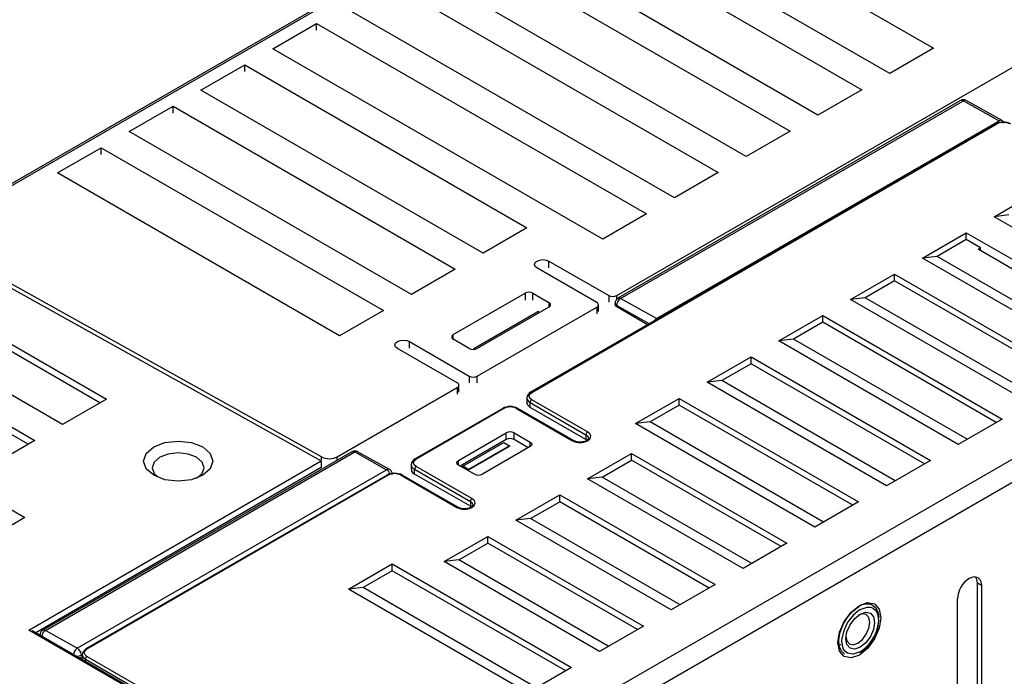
# Model space of a CAD drawing. Header units: millimetres. Extents: x 0 to 1118, y 0 to 864.
# Tile 17 of 20: x 733 to 820, y 695 to 753. Entities that reach past the tile are written whole.
import ezdxf

# ---------------------------------------------------------------- set-up
doc = ezdxf.new("R2010")
doc.units = ezdxf.units.MM
doc.header["$LTSCALE"] = 4

msp = doc.modelspace()

# ---------------------------------------------------------------- linework, layer by layer
for p, q in [((821.988, 789.941), (724.45, 733.633)), ((724.704, 733.611), (822.233, 789.913)), ((784.919, 767.147), (814.193, 750.248)), ((810.304, 748.003), (781.029, 764.902)), ((778.555, 763.473), (807.829, 746.574)), ((803.94, 744.329), (774.666, 761.228)), ((772.191, 759.8), (801.465, 742.9)), ((797.576, 740.655), (768.302, 757.555)), ((765.827, 756.126), (795.101, 739.226)), ((791.212, 736.981), (761.938, 753.881)), ((786.085, 728.307), (828.618, 752.86)), ((755.574, 750.207), (759.463, 752.452)), ((759.463, 752.452), (788.737, 735.552)), ((759.463, 751.852), (759.463, 752.452)), ((814.193, 750.248), (810.304, 748.003)), ((784.848, 733.307), (755.574, 750.207)), ((749.21, 746.533), (753.099, 748.778)), ((753.099, 748.778), (778.13, 734.328)), ((753.099, 748.179), (753.099, 748.778)), ((774.241, 732.083), (749.21, 746.533)), ((807.829, 746.574), (803.94, 744.329)), ((742.846, 742.859), (746.735, 745.104)), ((746.735, 745.104), (771.766, 730.654)), ((746.735, 744.505), (746.735, 745.104)), ((816.594, 745.616), (786.189, 728.063)), ((786.433, 728.042), (816.838, 745.595)), ((816.838, 745.595), (820.026, 743.818)), ((820.275, 743.844), (817.088, 745.62)), ((819.714, 743.543), (778.455, 719.724)), ((778.555, 719.714), (819.814, 743.533)), ((789.621, 726.266), (820.026, 743.818)), ((767.877, 728.409), (742.846, 742.859)), ((801.465, 742.9), (797.576, 740.655)), ((736.482, 739.185), (740.371, 741.43)), ((740.371, 741.43), (765.402, 726.98)), ((740.371, 740.831), (740.371, 741.43)), ((761.513, 724.735), (736.482, 739.185)), ((795.101, 739.226), (791.212, 736.981)), ((819.567, 735.307), (823.456, 737.553)), ((788.737, 735.552), (784.848, 733.307)), ((820.865, 735.457), (819.567, 735.307)), ((826.991, 731.021), (819.567, 735.307)), ((778.13, 734.328), (774.241, 732.083)), ((813.203, 731.634), (817.092, 733.879)), ((817.092, 733.879), (833.002, 724.694)), ((817.092, 733.279), (817.092, 733.879)), ((724.382, 733.425), (759.876, 713.637)), ((759.898, 713.991), (724.704, 733.611)), ((817.092, 733.279), (814.501, 731.783)), ((818.365, 732.544), (817.092, 733.279)), ((818.137, 732.413), (818.365, 732.544)), ((832.255, 724.263), (818.137, 732.413)), ((818.365, 732.281), (818.365, 732.544)), ((780.075, 731.368), (785.378, 728.307)), ((780.075, 730.769), (780.075, 731.368)), ((814.501, 731.783), (813.203, 731.634)), ((829.113, 722.449), (813.203, 731.634)), ((829.891, 722.899), (814.501, 731.783)), ((771.766, 730.654), (767.877, 728.409)), ((784.318, 727.694), (779.014, 730.756)), ((806.839, 727.96), (810.728, 730.205)), ((810.728, 730.205), (826.638, 721.02)), ((810.728, 729.605), (810.728, 730.205)), ((722.693, 729.593), (740.83, 719.122)), ((810.728, 729.605), (808.137, 728.11)), ((826.119, 720.721), (810.728, 729.605)), ((740.247, 718.786), (722.693, 728.919)), ((771.59, 724.837), (777.954, 728.511)), ((777.954, 728.511), (777.954, 727.911)), ((778.661, 728.511), (780.075, 727.694)), ((778.661, 727.911), (778.661, 728.511)), ((780.075, 727.694), (780.075, 727.286)), ((785.378, 728.307), (785.378, 727.707)), ((785.939, 727.63), (785.939, 727.503)), ((786.085, 727.982), (786.085, 728.307)), ((789.621, 726.266), (786.433, 728.042)), ((808.137, 728.11), (806.839, 727.96)), ((822.749, 718.775), (806.839, 727.96)), ((823.527, 719.225), (808.137, 728.11)), ((736.941, 716.877), (718.804, 727.347)), ((765.402, 726.98), (761.513, 724.735)), ((773.4, 723.6), (779.057, 726.866)), ((773.428, 723.612), (779.085, 726.878)), ((773.711, 721.163), (784.318, 727.286)), ((780.075, 727.286), (773.711, 723.612)), ((779.057, 726.866), (779.085, 726.878)), ((779.226, 726.796), (779.085, 726.878)), ((784.318, 727.286), (784.318, 726.687)), ((784.464, 726.891), (784.464, 727.49)), ((786.085, 727.299), (786.085, 727.426)), ((786.085, 727.426), (788.992, 725.807)), ((788.831, 725.714), (786.085, 727.299)), ((716.329, 725.919), (734.466, 715.448)), ((800.475, 724.286), (804.364, 726.531)), ((804.364, 725.932), (801.773, 724.436)), ((804.364, 726.531), (820.274, 717.346)), ((804.364, 725.932), (804.364, 726.531)), ((819.755, 717.047), (804.364, 725.932)), ((733.883, 715.112), (716.329, 725.246)), ((767.701, 724.225), (773.004, 721.163)), ((767.701, 723.625), (767.701, 724.225)), ((771.59, 724.429), (771.59, 724.837)), ((773.004, 723.612), (771.59, 724.429)), ((801.773, 724.436), (800.475, 724.286)), ((816.385, 715.101), (800.475, 724.286)), ((817.163, 715.551), (801.773, 724.436)), ((771.943, 720.551), (766.64, 723.612)), ((773.4, 723.6), (773.428, 723.612)), ((773.504, 723.541), (773.4, 723.6)), ((773.54, 723.548), (773.428, 723.612)), ((764.978, 681.343), (836.606, 722.692)), ((794.111, 720.612), (798, 722.857)), ((798, 722.857), (813.91, 713.673)), ((798, 722.258), (798, 722.857)), ((709.965, 722.245), (733.583, 708.611)), ((798, 722.258), (795.409, 720.762)), ((813.391, 713.373), (798, 722.258)), ((766.392, 680.118), (837.567, 721.206)), ((773.004, 721.163), (773.004, 720.564)), ((773.711, 720.564), (773.711, 721.163)), ((795.409, 720.762), (794.111, 720.612)), ((810.021, 711.427), (794.111, 720.612)), ((810.8, 711.877), (795.409, 720.762)), ((761.3, 713.998), (771.943, 720.143)), ((771.943, 720.143), (771.943, 719.543)), ((772.09, 719.747), (772.09, 720.347)), ((740.83, 719.122), (736.941, 716.877)), ((778.12, 719.224), (778.12, 718.788)), ((778.413, 718.816), (783.363, 715.959)), ((778.413, 718.38), (778.413, 718.816)), ((783.504, 716.203), (778.555, 719.061)), ((787.747, 716.938), (791.636, 719.183)), ((791.636, 719.183), (807.546, 709.999)), ((791.636, 718.584), (791.636, 719.183)), ((775.98, 718.295), (768.202, 713.805)), ((776.08, 718.285), (768.302, 713.795)), ((777.211, 718.285), (782.161, 715.428)), ((782.261, 715.438), (777.311, 718.295)), ((783.363, 715.522), (778.413, 718.38)), ((791.636, 718.584), (789.045, 717.088)), ((807.027, 709.699), (791.636, 718.584)), ((789.045, 717.088), (787.747, 716.938)), ((804.436, 708.203), (789.045, 717.088)), ((820.274, 717.346), (816.385, 715.101)), ((803.657, 707.754), (787.747, 716.938)), ((734.466, 715.448), (730.577, 713.203)), ((772.049, 713.673), (776.292, 716.122)), ((776.292, 715.522), (772.215, 713.169)), ((776.292, 715.522), (776.292, 716.122)), ((776.999, 716.122), (778.413, 715.305)), ((776.999, 715.522), (776.999, 716.122)), ((778.247, 714.802), (776.999, 715.522)), ((778.413, 714.897), (778.413, 715.305)), ((783.363, 715.959), (783.363, 715.522)), ((762.607, 714.45), (735.171, 698.611)), ((735.415, 698.59), (762.851, 714.428)), ((762.851, 714.428), (765.679, 712.853)), ((765.929, 712.878), (763.1, 714.453)), ((772.453, 713.171), (776.08, 715.265)), ((776.575, 714.979), (772.948, 712.885)), ((776.603, 714.935), (772.975, 712.841)), ((778.413, 714.897), (774.171, 712.448)), ((776.08, 715.265), (776.575, 714.979)), ((776.603, 714.935), (776.575, 714.979)), ((733.936, 698.61), (759.876, 713.637)), ((759.876, 713.637), (759.876, 713.038)), ((759.898, 713.739), (759.898, 713.991)), ((761.3, 713.695), (761.3, 713.998)), ((772.049, 713.264), (772.049, 713.673)), ((783.504, 712.04), (787.393, 714.285)), ((784.802, 712.19), (787.393, 713.685)), ((787.393, 714.285), (801.182, 706.325)), ((787.393, 713.685), (787.393, 714.285)), ((800.663, 706.025), (787.393, 713.685)), ((813.91, 713.673), (810.021, 711.427)), ((759.876, 713.038), (734.577, 698.382)), ((738.243, 697.014), (765.679, 712.853)), ((767.867, 713.305), (767.867, 712.869)), ((768.16, 712.897), (773.11, 710.04)), ((768.16, 712.461), (768.16, 712.897)), ((773.251, 710.285), (768.302, 713.142)), ((773.463, 712.448), (772.049, 713.264)), ((772.948, 712.885), (772.453, 713.171)), ((772.453, 713.143), (772.453, 713.171)), ((772.975, 712.841), (772.948, 712.885)), ((765.727, 712.376), (738.998, 696.946)), ((765.827, 712.366), (739.098, 696.936)), ((766.958, 712.366), (771.908, 709.509)), ((772.008, 709.519), (767.058, 712.376)), ((773.11, 709.603), (768.16, 712.461)), ((784.802, 712.19), (783.504, 712.04)), ((797.293, 704.08), (783.504, 712.04)), ((798.072, 704.529), (784.802, 712.19)), ((777.14, 708.366), (781.029, 710.611)), ((781.029, 710.611), (794.818, 702.651)), ((781.029, 710.012), (781.029, 710.611)), ((773.11, 710.04), (773.11, 709.603)), ((778.438, 708.516), (781.029, 710.012)), ((794.299, 702.351), (781.029, 710.012)), ((807.546, 709.999), (803.657, 707.754)), ((733.583, 708.611), (729.694, 706.366)), ((778.438, 708.516), (777.14, 708.366)), ((790.929, 700.406), (777.14, 708.366)), ((791.708, 700.855), (778.438, 708.516)), ((770.776, 704.692), (774.666, 706.937)), ((774.666, 706.937), (788.454, 698.977)), ((774.666, 706.338), (774.666, 706.937)), ((772.074, 704.842), (774.666, 706.338)), ((787.935, 698.677), (774.666, 706.338)), ((801.182, 706.325), (797.293, 704.08)), ((772.074, 704.842), (770.776, 704.692)), ((785.344, 697.182), (772.074, 704.842)), ((762.291, 702.243), (766.18, 704.488)), ((766.18, 704.488), (782.09, 695.303)), ((766.18, 703.888), (766.18, 704.488)), ((784.565, 696.732), (770.776, 704.692)), ((766.18, 703.888), (763.589, 702.393)), ((781.571, 695.004), (766.18, 703.888)), ((763.589, 702.393), (762.291, 702.243)), ((778.201, 693.058), (762.291, 702.243)), ((778.98, 693.508), (763.589, 702.393)), ((794.818, 702.651), (790.929, 700.406)), ((818.082, 702.813), (818.435, 702.609)), ((818.082, 690.565), (818.082, 702.813)), ((818.435, 702.609), (818.435, 690.361)), ((816.314, 689.136), (816.314, 701.384)), ((788.454, 698.977), (784.565, 696.732)), ((809.314, 699.507), (809.289, 699.165)), ((754.702, 686.622), (733.936, 698.61)), ((734.289, 698.548), (734.16, 698.481)), ((734.289, 698.548), (753.292, 687.578)), ((738.243, 697.014), (735.415, 698.59)), ((806.061, 697.629), (806.086, 697.972)), ((805.838, 697.29), (805.99, 697.343)), ((738.603, 696.398), (738.664, 696.433)), ((738.664, 696.249), (738.603, 696.214)), ((738.664, 696.446), (738.664, 696.023)), ((753.028, 688.241), (739.098, 696.283)), ((738.957, 696.038), (752.887, 687.997)), ((738.957, 695.853), (738.957, 696.038)), ((782.09, 695.303), (778.201, 693.058))]:
    msp.add_line(p, q)
at = {"flags": 128}
for points in [[(816.595, 745.615), (816.705, 745.639), (816.838, 745.595)], [(820.38, 743.614), (820.37, 743.704), (820.341, 743.778), (820.301, 743.826), (820.248, 743.856), (820.135, 743.861), (820.026, 743.818)], [(779.014, 730.756), (778.852, 730.896), (778.795, 731.062), (778.852, 731.228), (779.014, 731.368), (779.258, 731.462), (779.545, 731.495), (779.832, 731.462), (780.075, 731.368)], [(786.085, 727.426), (785.977, 727.52), (785.939, 727.63)], [(786.085, 727.299), (785.977, 727.393), (785.939, 727.503)], [(766.64, 723.612), (766.477, 723.753), (766.42, 723.919), (766.477, 724.084), (766.64, 724.225), (766.883, 724.319), (767.17, 724.351), (767.457, 724.319), (767.701, 724.225)], [(778.555, 719.061), (778.382, 719.211), (778.32, 719.387), (778.382, 719.564), (778.555, 719.714)], [(778.455, 719.724), (778.5, 719.733), (778.555, 719.714)], [(778.413, 718.38), (778.196, 718.567), (778.12, 718.788)], [(783.504, 715.428), (783.704, 715.598), (783.763, 715.705), (783.783, 715.816), (783.763, 715.927), (783.704, 716.033), (783.504, 716.203)], [(745.016, 714.869), (746.015, 715.255), (747.194, 715.39), (748.373, 715.255), (749.373, 714.869), (750.041, 714.292), (750.275, 713.611), (750.041, 712.931), (749.373, 712.354)], [(778.413, 715.305), (778.522, 715.212), (778.56, 715.101), (778.522, 714.991), (778.413, 714.897)], [(783.583, 715.652), (783.558, 715.573), (783.485, 715.493), (783.377, 715.423), (783.248, 715.367), (783.064, 715.322), (782.82, 715.302), (782.537, 715.334), (782.393, 715.376), (782.261, 715.438)], [(783.363, 715.959), (783.525, 715.818), (783.583, 715.652), (783.583, 715.65)], [(749.373, 712.354), (748.373, 711.968), (747.194, 711.833), (746.015, 711.968), (745.016, 712.354), (744.348, 712.931), (744.113, 713.611), (744.348, 714.292), (745.016, 714.869)], [(762.607, 714.449), (762.717, 714.472), (762.851, 714.428)], [(745.563, 713.954), (745.063, 713.522), (744.887, 713.012), (745.063, 712.502), (745.411, 712.201)], [(748.826, 712.07), (749.326, 712.502), (749.502, 713.012), (749.326, 713.522), (748.826, 713.954), (748.077, 714.242), (747.194, 714.344), (746.311, 714.242), (745.563, 713.954)], [(768.302, 713.142), (768.129, 713.292), (768.067, 713.469), (768.129, 713.645), (768.302, 713.795)], [(768.202, 713.805), (768.247, 713.814), (768.302, 713.795)], [(772.049, 713.264), (771.941, 713.358), (771.903, 713.469), (771.941, 713.579), (772.049, 713.673)], [(773.251, 709.509), (773.451, 709.679), (773.51, 709.786), (773.53, 709.897), (773.51, 710.008), (773.451, 710.115), (773.251, 710.285)], [(773.33, 709.733), (773.305, 709.654), (773.232, 709.574), (773.124, 709.504), (772.995, 709.449), (772.811, 709.403), (772.567, 709.383), (772.283, 709.415), (772.14, 709.457), (772.008, 709.519)], [(773.11, 710.04), (773.272, 709.899), (773.33, 709.733), (773.33, 709.731)], [(817.375, 703.221), (817.781, 703.363), (818.125, 703.296), (818.355, 703.031), (818.435, 702.609)], [(818.082, 702.813), (818.001, 703.235), (817.913, 703.337)], [(807.617, 696.404), (806.886, 696.15), (806.267, 696.271), (805.853, 696.747), (805.707, 697.507), (805.853, 698.434), (806.267, 699.389), (806.886, 700.224), (807.617, 700.814)], [(806.296, 696.485), (806.015, 696.745), (805.823, 697.201), (805.783, 697.785), (805.9, 698.446), (806.164, 699.125), (806.55, 699.762), (807.025, 700.3), (807.546, 700.691)], [(807.617, 700.814), (808.347, 701.068), (808.967, 700.947), (809.381, 700.471), (809.526, 699.711), (809.381, 698.784), (808.967, 697.829), (808.347, 696.994), (807.617, 696.404)], [(807.687, 700.446), (808.294, 700.661), (808.585, 700.653), (808.838, 700.56), (809.064, 700.365), (809.22, 700.082), (809.314, 699.507)], [(808.796, 700.815), (808.928, 700.72), (809.031, 700.615)], [(806.415, 697.833), (806.511, 698.452), (806.787, 699.088), (807.2, 699.645), (807.687, 700.038), (808.174, 700.207), (808.587, 700.127), (808.863, 699.809), (808.96, 699.303)], [(806.415, 698.078), (806.495, 697.656), (806.725, 697.392), (807.069, 697.325), (807.475, 697.466), (807.881, 697.793), (808.225, 698.257), (808.455, 698.788), (808.536, 699.303), (808.455, 699.725), (808.225, 699.99), (807.881, 700.056), (807.475, 699.915), (807.475, 699.915)], [(808.96, 699.303), (808.863, 698.685), (808.587, 698.048), (808.174, 697.491), (807.687, 697.098), (807.2, 696.929), (806.787, 697.009), (806.511, 697.327), (806.415, 697.833)], [(807.687, 696.69), (807.057, 696.473), (806.558, 696.565), (806.337, 696.741), (806.178, 696.998), (806.061, 697.629)], [(738.603, 696.214), (738.441, 696.152), (738.44, 696.152)], [(739.098, 696.283), (738.925, 696.433), (738.864, 696.61), (738.925, 696.786), (739.098, 696.936)]]:
    msp.add_lwpolyline(points, dxfattribs=at)
for centre, radius, start, end in [((816.84, 745.241), 0.446, 56.60488, 123.20121), ((816.985, 745.388), 0.254, 66.08746, 125.36287), ((820.38, 742.258), 1.447, 62.60967, 117.39033), ((819.756, 743.451), 0.101, 54.38242, 114.30712), ((820.38, 742.437), 1.233, 62.69339, 117.30661), ((778.307, 727.828), 0.769, 62.60967, 117.39033), ((779.997, 727.49), 0.218, 290.78342, 69.21658), ((784.24, 727.49), 0.218, 290.78342, 69.21658), ((785.732, 728.989), 0.769, 242.60967, 297.39033), ((786.392, 727.654), 0.45, 116.32443, 183.08094), ((786.842, 727.405), 0.757, 122.73309, 178.41653), ((786.292, 727.838), 0.247, 55.38027, 114.8241), ((789.951, 725.709), 0.647, 120.68676, 149.31176), ((771.667, 724.633), 0.218, 110.78342, 249.21658), ((773.357, 724.295), 0.769, 242.60967, 297.39033), ((771.866, 720.347), 0.218, 290.78342, 69.21658), ((773.357, 721.846), 0.769, 242.60967, 297.39033), ((778.719, 719.185), 0.6, 116.15973, 176.27961), ((778.598, 719.257), 0.478, 183.46285, 247.32028), ((778.72, 718.802), 0.307, 122.60548, 177.39452), ((776.645, 717.01), 1.447, 62.60967, 117.39033), ((776.021, 718.204), 0.101, 54.38242, 114.30712), ((776.645, 717.19), 1.233, 62.69339, 117.30661), ((777.27, 718.204), 0.101, 65.69288, 125.61758), ((776.645, 715.439), 0.769, 62.60967, 117.39033), ((783.67, 715.945), 0.307, 122.60548, 177.39452), ((776.645, 714.84), 0.769, 62.60967, 117.39033), ((782.219, 715.349), 0.0984, 64.74259, 126.32006), ((782.833, 716.722), 1.458, 242.56909, 297.43091), ((762.853, 714.074), 0.446, 56.60488, 123.20121), ((762.997, 714.222), 0.254, 66.08746, 125.36287), ((760.592, 715.367), 1.541, 243.23378, 297.34352), ((768.466, 713.266), 0.6, 116.15973, 176.27961), ((765.825, 712.647), 0.253, 65.33696, 125.42443), ((765.31, 712.243), 0.712, 19.0063, 58.7993), ((765.745, 712.476), 0.44, 355.4966, 65.44373), ((768.344, 713.338), 0.478, 183.46285, 247.32028), ((768.317, 712.876), 0.444, 180.92419, 249.33235), ((768.467, 712.883), 0.307, 122.60548, 177.39452), ((766.392, 711.091), 1.447, 62.60967, 117.39033), ((765.768, 712.285), 0.101, 54.38242, 114.30712), ((766.392, 711.271), 1.233, 62.69339, 117.30661), ((767.017, 712.285), 0.101, 65.69288, 125.61758), ((773.817, 713.13), 0.769, 242.60967, 297.39033), ((773.417, 710.026), 0.307, 122.60548, 177.39452), ((771.966, 709.43), 0.0984, 64.74259, 126.32006), ((772.58, 710.803), 1.458, 242.56909, 297.43091), ((818.617, 701.28), 2.305, 122.60548, 177.39452), ((809.638, 697.428), 3.593, 122.87343, 171.30729), ((808.275, 699.706), 1.225, 64.82419, 126.48627), ((808.021, 699.747), 1.337, 0.04025, 38.70637), ((805.737, 699.707), 3.593, 302.87406, 351.31341), ((805.878, 699.686), 3.491, 328.96162, 349.28571), ((735.374, 698.202), 0.45, 116.32443, 183.08094), ((735.781, 697.988), 0.704, 121.29175, 171.77512), ((735.274, 698.386), 0.247, 55.38027, 114.8241), ((805.984, 699.426), 3.27, 300.84261, 331.90868), ((738.618, 696.415), 0.707, 121.98495, 151.7508), ((737.835, 696.363), 0.769, 3.19766, 57.73667), ((739.039, 696.854), 0.101, 54.38242, 114.30712), ((738.612, 696.385), 0.716, 149.47139, 178.96408), ((738.27, 697.014), 0.7, 259.04148, 298.42198), ((738.125, 696.398), 0.478, 0.00186, 0.86036), ((739.164, 696.396), 0.503, 114.37466, 174.3052), ((739.164, 696.496), 0.503, 185.6948, 245.62534), ((739.052, 696.867), 0.0959, 124.05635, 187.25583), ((739.264, 696.024), 0.307, 122.60548, 177.39452)]:
    msp.add_arc(centre, radius, start, end)

doc.saveas('drawing.dxf')
